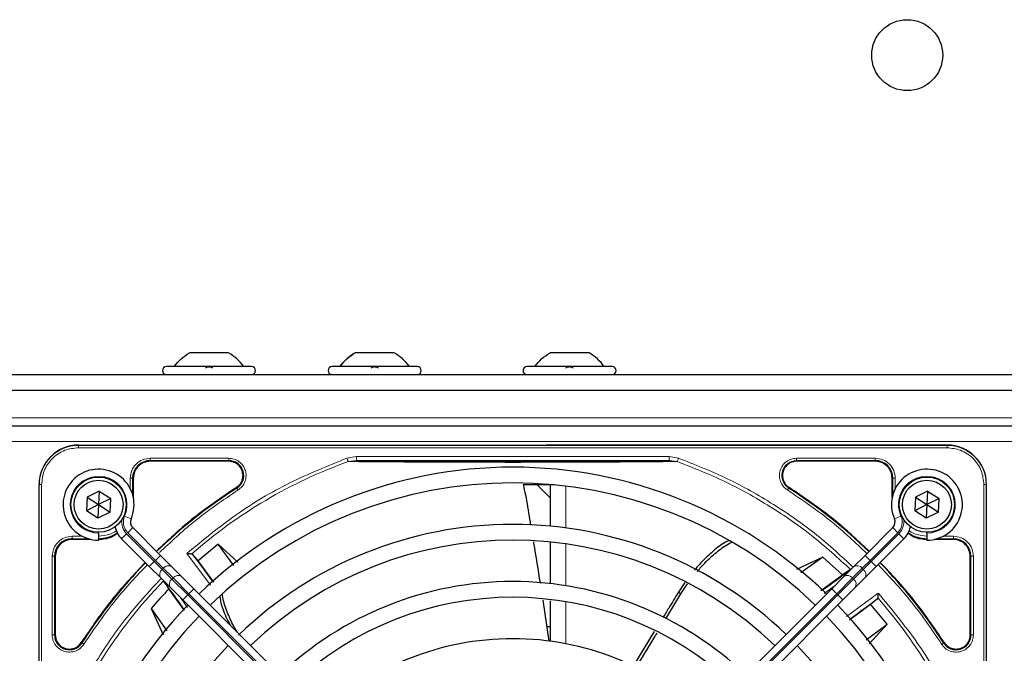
# Paper-space layout 'Blatt3' of a CAD drawing. Header units: millimetres. Extents: x 5 to 418, y 2 to 292.
# Tile 58 of 95: x 75 to 96, y 236 to 249. Entities that reach past the tile are written whole.
import ezdxf

# ---------------------------------------------------------------- set-up
doc = ezdxf.new("R2010")
doc.units = ezdxf.units.MM

psp = doc.layouts.new('Blatt3')

# ---------------------------------------------------------------- linework, layer by layer
at = {"color": 7, "linetype": 'Continuous', "lineweight": 25}
for p, q in [((79.871, 242.1329), (79.046, 242.1329)), ((83.371, 242.1329), (82.546, 242.1329)), ((87.4876, 242.1329), (86.6626, 242.1329)), ((80.3585, 241.8413), (78.5585, 241.8413)), ((83.8585, 241.8413), (82.0585, 241.8413)), ((87.9751, 241.8413), (86.1751, 241.8413)), ((53.3751, 241.6746), (135.0418, 241.6746)), ((53.7918, 241.3413), (134.6251, 241.3413)), ((54.5418, 240.5913), (133.8751, 240.5913)), ((76.7001, 240.1829), (95.0501, 240.1829)), ((95.0501, 240.1829), (86.58, 240.1829)), ((79.8771, 239.8405), (78.2168, 239.8405)), ((93.5335, 239.8405), (91.8731, 239.8405)), ((77.8593, 239.4829), (77.8593, 239.0781)), ((93.891, 239.0781), (93.891, 239.4829)), ((75.8668, 220.9996), (75.8668, 239.3496)), ((86.7501, 239.3413), (86.0925, 239.3413)), ((86.6626, 239.0704), (86.3918, 239.3413)), ((95.8835, 220.9996), (95.8835, 239.3496)), ((76.883, 239.0817), (76.868, 238.7934)), ((77.1401, 239.2129), (76.883, 239.0817)), ((76.883, 239.0817), (77.1251, 238.9246)), ((77.1401, 239.2129), (77.1251, 238.9246)), ((77.3823, 239.0558), (77.1251, 238.9246)), ((77.1401, 239.2129), (77.3823, 239.0558)), ((77.3673, 238.7675), (77.3823, 239.0558)), ((94.383, 239.0817), (94.368, 238.7934)), ((94.6401, 239.2129), (94.383, 239.0817)), ((94.383, 239.0817), (94.6251, 238.9246)), ((94.6401, 239.2129), (94.6251, 238.9246)), ((94.8823, 239.0558), (94.6251, 238.9246)), ((94.6401, 239.2129), (94.8823, 239.0558)), ((94.8673, 238.7675), (94.8823, 239.0558)), ((77.1251, 238.9246), (76.868, 238.7934)), ((77.1251, 238.9246), (77.1102, 238.6363)), ((77.1251, 238.9246), (77.3673, 238.7675)), ((94.6251, 238.9246), (94.368, 238.7934)), ((94.6251, 238.9246), (94.6102, 238.6363)), ((94.6251, 238.9246), (94.8673, 238.7675)), ((77.1102, 238.6363), (76.868, 238.7934)), ((77.3673, 238.7675), (77.1102, 238.6363)), ((94.6102, 238.6363), (94.368, 238.7934)), ((94.8673, 238.7675), (94.6102, 238.6363)), ((77.8468, 238.4387), (78.432, 237.8534)), ((93.9035, 238.4387), (93.3182, 237.8534)), ((76.9717, 238.1905), (76.5668, 238.1905)), ((77.1251, 238.3246), (77.1251, 238.3413)), ((77.1251, 238.3246), (77.1251, 238.1746)), ((78.1963, 237.6177), (77.6111, 238.203)), ((93.5539, 237.6177), (94.1392, 238.203)), ((94.6251, 238.3246), (94.6251, 238.3413)), ((94.6251, 238.3246), (94.6251, 238.1746)), ((95.1835, 238.1905), (94.7786, 238.1905)), ((79.6529, 238.0879), (79.2296, 237.7358)), ((80.067, 237.7072), (79.6529, 238.0879)), ((79.981, 237.64), (79.6529, 238.0879)), ((76.2093, 237.8329), (76.2093, 236.1726)), ((78.432, 237.8534), (78.6737, 237.6118)), ((79.1108, 237.8793), (79.0965, 237.886)), ((79.2296, 237.7358), (79.1108, 237.8793)), ((92.429, 237.8155), (91.8729, 237.557)), ((92.429, 237.8155), (91.9607, 237.4848)), ((92.8443, 237.4386), (92.429, 237.8155)), ((93.3182, 237.8534), (93.0766, 237.6118)), ((95.541, 236.1726), (95.541, 237.8329)), ((78.438, 237.376), (78.1963, 237.6177)), ((78.6737, 237.6118), (78.8791, 237.4064)), ((79.558, 237.2856), (79.2296, 237.7358)), ((93.0766, 237.6118), (92.8712, 237.4064)), ((93.3123, 237.376), (93.5539, 237.6177)), ((78.6434, 237.1707), (78.438, 237.376)), ((78.8791, 237.4064), (79.1374, 237.148)), ((92.3856, 237.1092), (92.8443, 237.4386)), ((92.8712, 237.4064), (92.6129, 237.148)), ((93.0001, 237.5471), (92.8443, 237.4386)), ((93.1069, 237.1707), (93.3123, 237.376)), ((78.5027, 237.2996), (78.6111, 237.1438)), ((78.9406, 236.685), (78.6111, 237.1438)), ((78.9017, 236.9123), (78.6434, 237.1707)), ((79.1374, 237.148), (84.7894, 231.4961)), ((92.6129, 237.148), (86.9609, 231.4961)), ((89.514, 237.2815), (89.3744, 237.0774)), ((89.4238, 237.0422), (89.5673, 237.2502)), ((92.8486, 236.9123), (93.1069, 237.1707)), ((89.1057, 236.5128), (89.4238, 237.0422)), ((93.4364, 236.8202), (93.5798, 236.939)), ((93.5798, 236.939), (93.5865, 236.9532)), ((78.2343, 236.7285), (78.4927, 236.1724)), ((78.2343, 236.7285), (78.5649, 236.2602)), ((84.5536, 231.2604), (78.9017, 236.9123)), ((86.5092, 236.9076), (86.6346, 236.0398)), ((87.1966, 231.2604), (92.8486, 236.9123)), ((92.9862, 236.4918), (93.4364, 236.8202)), ((93.7884, 236.3968), (93.4364, 236.8202)), ((86.6626, 236.3413), (86.591, 236.3413)), ((93.3406, 236.0687), (93.7884, 236.3968)), ((93.4077, 235.9827), (93.7884, 236.3968)), ((88.8653, 236.2411), (88.4061, 235.4919))]:
    psp.add_line(p, q, dxfattribs=at)
at = {"color": 7, "linetype": 'Continuous', "lineweight": 18}
for p, q in [((133.9585, 240.7579), (54.4585, 240.7579)), ((54.5418, 240.2579), (133.8751, 240.2579)), ((76.7001, 240.1776), (76.7001, 240.1829)), ((95.0501, 240.1776), (76.7001, 240.1776)), ((76.7001, 240.1278), (76.7001, 240.1776)), ((95.0501, 240.1278), (76.7001, 240.1278)), ((95.0501, 240.1829), (95.0501, 240.1776)), ((95.0501, 240.1278), (95.0501, 240.1776)), ((78.2168, 239.9054), (79.8771, 239.9054)), ((78.2168, 239.8555), (79.8771, 239.8555)), ((78.2168, 239.8405), (78.2168, 239.8555)), ((79.8771, 239.8405), (79.8771, 239.8555)), ((82.3722, 239.9067), (82.5741, 239.9398)), ((82.3978, 239.835), (82.5741, 239.8565)), ((82.5741, 239.9398), (89.1762, 239.9398)), ((82.5741, 239.8565), (89.1762, 239.8565)), ((89.1762, 239.9398), (89.3775, 239.9069)), ((89.1762, 239.8565), (89.352, 239.8351)), ((91.8731, 239.9054), (93.5334, 239.9054)), ((91.8731, 239.8555), (93.5335, 239.8555)), ((91.8731, 239.8405), (91.8731, 239.8555)), ((93.5335, 239.8405), (93.5335, 239.8555)), ((77.7944, 239.2632), (77.7944, 239.4828)), ((77.8443, 239.1375), (77.8443, 239.4829)), ((77.8593, 239.4829), (77.8443, 239.4829)), ((93.891, 239.4829), (93.906, 239.4829)), ((93.906, 239.4829), (93.906, 239.1375)), ((93.9559, 239.4829), (93.9559, 239.2632)), ((75.8668, 239.3496), (75.8721, 239.3496)), ((75.8721, 239.3496), (75.8721, 220.9996)), ((75.922, 239.3496), (75.8721, 239.3496)), ((75.922, 239.3496), (75.922, 220.9996)), ((80.0466, 239.2767), (80.0385, 239.2893)), ((86.996, 239.3145), (86.996, 238.4322)), ((91.7118, 239.2893), (91.7037, 239.2767)), ((95.8283, 220.9996), (95.8283, 239.3496)), ((95.8283, 239.3496), (95.8781, 239.3496)), ((95.8781, 220.9996), (95.8781, 239.3496)), ((95.8781, 239.3496), (95.8835, 239.3496)), ((77.6746, 238.6837), (77.812, 238.6234)), ((94.0756, 238.6837), (93.9383, 238.6234)), ((77.7407, 238.3326), (77.8468, 238.4387)), ((94.0095, 238.3326), (93.9035, 238.4387)), ((76.5668, 238.2554), (76.7865, 238.2554)), ((76.5668, 238.2055), (76.9122, 238.2055)), ((76.5668, 238.1905), (76.5668, 238.2055)), ((77.6111, 238.203), (77.7172, 238.309)), ((77.7172, 238.309), (78.3024, 237.7238)), ((78.326, 237.7474), (77.7407, 238.3326)), ((93.4243, 237.7474), (94.0095, 238.3326)), ((94.0331, 238.309), (93.4479, 237.7238)), ((94.1392, 238.203), (94.0331, 238.309)), ((94.838, 238.2055), (95.1835, 238.2055)), ((94.9637, 238.2554), (95.1834, 238.2554)), ((95.1835, 238.1905), (95.1835, 238.2055)), ((86.996, 238.0957), (86.996, 237.2109)), ((76.1444, 236.1726), (76.1444, 237.8329)), ((76.1943, 236.1726), (76.1943, 237.8329)), ((76.2093, 237.8329), (76.1943, 237.8329)), ((78.326, 237.7474), (78.432, 237.8534)), ((79.49, 237.2247), (78.9926, 237.8956)), ((93.4243, 237.7474), (93.3182, 237.8534)), ((95.541, 237.8329), (95.556, 237.8329)), ((95.556, 237.8329), (95.556, 236.1726)), ((95.6059, 237.8329), (95.6059, 236.1726)), ((78.1963, 237.6177), (78.3024, 237.7238)), ((78.3024, 237.7238), (78.326, 237.7474)), ((78.3024, 237.7238), (78.4691, 237.5571)), ((78.4926, 237.5807), (78.326, 237.7474)), ((78.4926, 237.5807), (78.4691, 237.5571)), ((78.4691, 237.5571), (78.6744, 237.3517)), ((78.698, 237.3753), (78.4926, 237.5807)), ((93.0523, 237.3753), (93.2576, 237.5807)), ((93.2812, 237.5571), (93.0758, 237.3517)), ((93.2576, 237.5807), (93.4243, 237.7474)), ((93.2576, 237.5807), (93.2812, 237.5571)), ((93.4479, 237.7238), (93.2812, 237.5571)), ((93.4479, 237.7238), (93.4243, 237.7474)), ((93.5539, 237.6177), (93.4479, 237.7238)), ((78.6744, 237.3517), (78.698, 237.3753)), ((78.6744, 237.3517), (79.0078, 237.0184)), ((79.0313, 237.042), (78.698, 237.3753)), ((92.7189, 237.042), (93.0523, 237.3753)), ((93.0758, 237.3517), (92.7425, 237.0184)), ((93.0758, 237.3517), (93.0523, 237.3753)), ((79.0313, 237.042), (79.1374, 237.148)), ((92.6684, 237.2035), (92.4527, 237.0455)), ((92.7189, 237.042), (92.6129, 237.148)), ((78.8462, 236.9678), (79.0043, 236.7522)), ((78.9017, 236.9123), (79.0078, 237.0184)), ((79.0313, 237.042), (79.0078, 237.0184)), ((79.0078, 237.0184), (84.6597, 231.3665)), ((84.6833, 231.39), (79.0313, 237.042)), ((87.067, 231.39), (92.7189, 237.042)), ((92.7425, 237.0184), (87.0906, 231.3665)), ((89.4238, 237.0422), (89.3745, 237.0774)), ((92.7189, 237.042), (92.7425, 237.0184)), ((92.8486, 236.9123), (92.7425, 237.0184)), ((92.9252, 236.5597), (93.5961, 237.0572)), ((86.996, 236.8732), (86.996, 235.9841)), ((76.1943, 236.1726), (76.2093, 236.1726)), ((95.541, 236.1726), (95.556, 236.1726)), ((76.7604, 236.0113), (76.7731, 236.0032)), ((94.9772, 236.0032), (94.9898, 236.0113))]:
    psp.add_line(p, q, dxfattribs=at)
at = {"color": 7, "linetype": 'Continuous', "lineweight": 25}
for centre, radius in [((94.2085, 248.4246), 0.75), ((77.1251, 238.9246), 0.5833), ((77.1251, 238.9246), 0.5167), ((94.6251, 238.9246), 0.5833), ((94.6251, 238.9246), 0.5167)]:
    psp.add_circle(centre, radius, dxfattribs=at)
for centre, radius, start, end in [((78.5585, 241.7579), 0.0833, 90, 270), ((80.3585, 241.7579), 0.0833, 270, 90), ((82.0585, 241.7579), 0.0833, 90, 270), ((83.8585, 241.7579), 0.0833, 270, 90), ((86.1751, 241.7579), 0.0833, 90, 270), ((87.9751, 241.7579), 0.0833, 270, 90), ((76.7001, 239.3496), 0.8333, 90, 180), ((95.0501, 239.3496), 0.8333, 360, 90), ((78.2168, 239.4829), 0.3725, 90, 180), ((79.8771, 239.5413), 0.3142, 302.63367, 90), ((93.5335, 239.4829), 0.3725, 360, 90), ((77.1251, 238.9246), 0.75, 336.32369, 270), ((85.8751, 230.1746), 9.5417, 90, 133.99915), ((85.8751, 230.1746), 9.5417, 46.02565, 90), ((94.6251, 238.9246), 0.75, 270, 203.67631), ((85.8751, 230.1746), 10.8083, 122.63367, 134.11645), ((85.8751, 230.1746), 9.2083, 46.03708, 133.96292), ((85.8751, 230.1746), 10.8083, 45.88355, 57.36633), ((77.9646, 238.5565), 0.1667, 156.32369, 225), ((93.7856, 238.5565), 0.1667, 315, 23.67631), ((77.9646, 238.5565), 0.5, 191.42048, 225), ((85.8751, 230.1746), 8.3333, 90, 134.02434), ((85.8751, 230.1746), 8.3333, 46.14599, 90), ((93.7856, 238.5565), 0.5, 315, 348.57951), ((76.5668, 237.8329), 0.3725, 90, 180), ((77.1168, 238.9329), 0.7275, 270, 303.67328), ((94.6335, 238.9329), 0.7275, 236.32671, 270), ((95.1835, 237.8329), 0.3725, 360, 90), ((85.8751, 230.1746), 8, 46.19375, 133.80625), ((65.9171, 227.6804), 16.676, 35.2521, 37.70462), ((85.8751, 230.1746), 10.8083, 135.88355, 147.36633), ((85.8751, 230.1746), 10.8083, 32.63367, 44.11645), ((83.3809, 250.1326), 15.8406, 304.77699, 307.39093), ((85.8751, 230.1746), 10.0666, 136.18656, 139.37912), ((65.9171, 227.6804), 15.8406, 34.77699, 37.39093), ((85.8751, 230.1746), 7.125, 90, 133.65963), ((85.8751, 230.1746), 7.125, 46.34037, 90), ((85.8751, 230.1746), 6.7917, 46.40617, 133.59383), ((83.3809, 250.1326), 16.676, 305.2521, 307.70462), ((85.8751, 230.1746), 9.5417, 136.00085, 223.99915), ((85.8751, 230.1746), 9.5417, 316.02565, 43.97435), ((85.8751, 230.1746), 9.2083, 136.03708, 223.96292), ((85.8751, 230.1746), 9.2083, 316.03708, 43.96292), ((76.5085, 236.1726), 0.3142, 180, 327.36633), ((95.2418, 236.1726), 0.3142, 212.63367, 0), ((85.8751, 230.1746), 8.3333, 136.14599, 223.85401), ((85.8751, 230.1746), 5.9167, 90, 133.65297), ((85.8751, 230.1746), 5.9167, 46.61418, 90), ((85.8751, 230.1746), 8.3333, 316.14599, 43.85401)]:
    psp.add_arc(centre, radius, start, end, dxfattribs=at)
at = {"color": 7, "linetype": 'Continuous', "lineweight": 18}
for centre, radius, start, end in [((76.7001, 239.3496), 0.828, 90, 180), ((95.0501, 239.3496), 0.828, 0, 90), ((91.8731, 239.5413), 0.3142, 90, 237.36633), ((85.8751, 230.1746), 10.2672, 109.79676, 131.31692), ((77.1251, 238.9246), 0.6, 336.32369, 270), ((94.6251, 238.9246), 0.6, 270, 203.67631), ((77.9646, 238.5565), 0.35, 170.36293, 225), ((77.9646, 238.5565), 0.3167, 156.32369, 225), ((93.7856, 238.5565), 0.3167, 315, 23.67631), ((93.7856, 238.5565), 0.35, 315, 9.63708), ((78.5496, 237.4501), 0.1339, 126.95053, 213.57825), ((78.5996, 237.5002), 0.1339, 56.42175, 143.04947), ((93.1506, 237.5002), 0.1339, 36.95053, 123.57825), ((93.2007, 237.4501), 0.1339, 326.42175, 53.04947), ((78.7549, 237.2447), 0.1339, 126.95053, 213.57825), ((78.805, 237.2948), 0.1339, 56.42175, 143.04947), ((92.9453, 237.2948), 0.1339, 36.95053, 123.57825), ((92.9954, 237.2447), 0.1339, 326.42175, 53.04947), ((85.8751, 230.1746), 10.2672, 135.92524, 160.20345), ((85.8751, 230.1746), 10.2672, 19.69498, 41.31692)]:
    psp.add_arc(centre, radius, start, end, dxfattribs=at)
at = {"color": 7, "linetype": 'Continuous', "lineweight": 25}
for points in [[(78.7251, 241.8413), (78.7703, 241.8991), (78.8605, 242.0147), (78.9841, 242.0935), (79.046, 242.1329)], [(80.1918, 241.8413), (80.1467, 241.8991), (80.0565, 242.0147), (79.9328, 242.0935), (79.871, 242.1329)], [(82.2251, 241.8413), (82.2703, 241.8991), (82.3605, 242.0147), (82.4841, 242.0935), (82.546, 242.1329)], [(83.6918, 241.8413), (83.6467, 241.8991), (83.5565, 242.0147), (83.4328, 242.0935), (83.371, 242.1329)], [(86.3418, 241.8413), (86.3869, 241.8991), (86.4772, 242.0147), (86.6008, 242.0935), (86.6626, 242.1329)], [(87.8085, 241.8413), (87.7634, 241.8991), (87.6731, 242.0147), (87.5495, 242.0935), (87.4876, 242.1329)], [(78.2168, 239.8405), (78.17, 239.8351), (78.0763, 239.8244), (77.9581, 239.7417), (77.8754, 239.6235), (77.8646, 239.5298), (77.8593, 239.4829)], [(80.1763, 239.5413), (80.1718, 239.5805), (80.1629, 239.6589), (80.0937, 239.7578), (79.9948, 239.827), (79.9164, 239.836), (79.8771, 239.8405)], [(91.8731, 239.8405), (91.8339, 239.836), (91.7555, 239.827), (91.6566, 239.7578), (91.5874, 239.6589), (91.5784, 239.5805), (91.5739, 239.5413)], [(93.891, 239.4829), (93.8856, 239.5298), (93.8749, 239.6235), (93.7922, 239.7417), (93.674, 239.8244), (93.5803, 239.8351), (93.5335, 239.8405)], [(80.0385, 239.2893), (80.0586, 239.3043), (80.0987, 239.3343), (80.142, 239.3964), (80.1709, 239.4663), (80.1745, 239.5163), (80.1763, 239.5413)], [(91.5739, 239.5413), (91.5757, 239.5163), (91.5793, 239.4663), (91.6082, 239.3964), (91.6516, 239.3343), (91.6917, 239.3043), (91.7118, 239.2893)], [(76.5668, 238.1905), (76.52, 238.1851), (76.4263, 238.1744), (76.3081, 238.0917), (76.2254, 237.9735), (76.2146, 237.8798), (76.2093, 237.8329)], [(95.541, 237.8329), (95.5356, 237.8798), (95.5249, 237.9735), (95.4422, 238.0917), (95.324, 238.1744), (95.2303, 238.1851), (95.1835, 238.1905)], [(76.2093, 236.1726), (76.2123, 236.1405), (76.2183, 236.0764), (76.2652, 235.9901), (76.3349, 235.9225), (76.423, 235.8805), (76.5197, 235.8684), (76.6149, 235.8877), (76.701, 235.9351), (76.7406, 235.9859), (76.7604, 236.0113)], [(94.9898, 236.0113), (95.0097, 235.9859), (95.0493, 235.9351), (95.1354, 235.8877), (95.2306, 235.8684), (95.3273, 235.8805), (95.4154, 235.9225), (95.485, 235.9901), (95.532, 236.0764), (95.538, 236.1405), (95.541, 236.1726)]]:
    psp.add_open_spline(points, degree=3, dxfattribs=at)
for points, knots in [([(82.546, 242.1329), (82.4841, 242.0935), (82.3605, 242.0147), (82.2703, 241.8991), (82.2251, 241.8413)], [0, 0, 0, 0, 0.5, 1, 1, 1, 1]), ([(83.6918, 241.8413), (83.6467, 241.8991), (83.5565, 242.0147), (83.4328, 242.0935), (83.371, 242.1329)], [0, 0, 0, 0, 0.5, 1, 1, 1, 1]), ([(79.3855, 241.8127), (79.388, 241.8167), (79.393, 241.8244), (79.4096, 241.8336), (79.4319, 241.8398), (79.4583, 241.842), (79.4847, 241.8398), (79.5072, 241.8337), (79.5239, 241.8245), (79.5289, 241.8167), (79.5314, 241.8127)], [0, 0, 0, 0, 0.1252217, 0.2494831, 0.3743256, 0.4990628, 0.6238964, 0.749388, 0.8744406, 1, 1, 1, 1]), ([(82.8855, 241.8127), (82.888, 241.8167), (82.893, 241.8244), (82.9096, 241.8336), (82.9319, 241.8398), (82.9583, 241.842), (82.9847, 241.8398), (83.0072, 241.8337), (83.0239, 241.8245), (83.0289, 241.8167), (83.0314, 241.8127)], [0, 0, 0, 0, 0.1252217, 0.2494831, 0.3743256, 0.4990628, 0.6238964, 0.749388, 0.8744406, 1, 1, 1, 1]), ([(87.0022, 241.8127), (87.0047, 241.8167), (87.0097, 241.8244), (87.0263, 241.8336), (87.0486, 241.8398), (87.0749, 241.842), (87.1013, 241.8398), (87.1238, 241.8337), (87.1406, 241.8245), (87.1456, 241.8167), (87.1481, 241.8127)], [0, 0, 0, 0, 0.1252217, 0.2494831, 0.3743256, 0.4990628, 0.6238964, 0.749388, 0.8744406, 1, 1, 1, 1]), ([(82.5741, 239.8565), (82.7676, 239.854), (83.1341, 239.8493), (83.6963, 239.8437), (84.194, 239.8396), (84.6525, 239.8369), (85.0812, 239.8351), (85.5276, 239.8339), (86.0345, 239.8336), (86.5727, 239.8347), (87.1263, 239.837), (87.7301, 239.8408), (88.4271, 239.8471), (88.9152, 239.8532), (89.1762, 239.8565)], [0, 0, 0, 0, 0.0996723, 0.1887309, 0.2688678, 0.3273434, 0.3895643, 0.4520047, 0.5145617, 0.5996547, 0.6762195, 0.7501682, 0.8664354, 1, 1, 1, 1]), ([(80.0385, 239.2893), (79.7155, 239.0709), (79.1157, 238.6653), (78.5891, 238.1686), (78.3461, 237.9393)], [0, 0, 0, 0, 0.5384941, 1, 1, 1, 1]), ([(86.0925, 239.3413), (86.1102, 239.2707), (86.1696, 239.0332), (86.2082, 238.7469), (86.2444, 238.5342), (86.2518, 238.491)], [0, 0, 0, 0, 0.2519344, 0.8478428, 1, 1, 1, 1]), ([(86.6626, 239.3261), (86.6626, 239.2532), (86.6626, 239.1003), (86.6626, 238.7899), (86.6626, 238.5231), (86.6626, 238.4675)], [0, 0, 0, 0, 0.4188485, 0.8788192, 1, 1, 1, 1]), ([(93.4042, 237.9393), (93.1612, 238.1686), (92.6346, 238.6653), (92.0348, 239.0709), (91.7118, 239.2893)], [0, 0, 0, 0, 0.4615059, 1, 1, 1, 1]), ([(77.1168, 238.1905), (77.2163, 238.1979), (77.3675, 238.2091), (77.4859, 238.2998), (77.5264, 238.3308)], [0, 0, 0, 0, 0.6575329, 1, 1, 1, 1]), ([(94.2239, 238.3308), (94.2644, 238.2998), (94.3828, 238.2091), (94.534, 238.1979), (94.6335, 238.1905)], [0, 0, 0, 0, 0.3424671, 1, 1, 1, 1]), ([(86.311, 238.1386), (86.3125, 238.1297), (86.3615, 237.838), (86.4075, 237.5458), (86.4521, 237.2626)], [0, 0, 0, 0, 0.0306248, 1, 1, 1, 1]), ([(86.6626, 238.132), (86.6626, 238.0894), (86.6626, 237.8495), (86.6626, 237.52), (86.6626, 237.249)], [0, 0, 0, 0, 0.17755062, 1, 1, 1, 1]), ([(90.4464, 238.1673), (90.4134, 238.152), (90.2812, 238.0909), (90.072, 237.9111), (89.8615, 237.7153), (89.7505, 237.581), (89.7169, 237.5403)], [0, 0, 0, 0, 0.1200089, 0.4811398, 0.842984, 1, 1, 1, 1]), ([(89.7713, 237.51), (89.8239, 237.5716), (89.9503, 237.7197), (90.1756, 237.9187), (90.3689, 238.0671), (90.4843, 238.1203), (90.5044, 238.1295)], [0, 0, 0, 0, 0.24433234, 0.58665408, 0.9281893, 1, 1, 1, 1]), ([(78.9926, 237.8956), (79.006, 237.8943), (79.0285, 237.8922), (79.0583, 237.8898), (79.081, 237.8875), (79.0916, 237.8864), (79.0965, 237.886)], [0, 0, 0, 0, 0.3361266, 0.5608644, 0.7960602, 1, 1, 1, 1]), ([(78.1104, 237.7036), (77.8812, 237.4606), (77.3845, 236.9341), (76.9789, 236.3343), (76.7604, 236.0113)], [0, 0, 0, 0, 0.4615059, 1, 1, 1, 1]), ([(94.9898, 236.0113), (94.7714, 236.3343), (94.3658, 236.9341), (93.8691, 237.4606), (93.6399, 237.7036)], [0, 0, 0, 0, 0.5384941, 1, 1, 1, 1]), ([(79.6879, 236.9807), (79.6919, 236.9482), (79.7093, 236.8071), (79.7903, 236.6043), (79.8737, 236.4403), (79.9032, 236.3823)], [0, 0, 0, 0, 0.1619592, 0.7032449, 1, 1, 1, 1]), ([(80.0517, 236.2337), (80.0272, 236.2742), (79.9439, 236.4116), (79.8398, 236.6579), (79.7584, 236.8834), (79.7438, 237.0056), (79.7417, 237.0236)], [0, 0, 0, 0, 0.16120633, 0.54774668, 0.93339946, 1, 1, 1, 1]), ([(89.3744, 237.0774), (89.3064, 236.9639), (89.1981, 236.7835), (89.0879, 236.6042), (89.047, 236.5376)], [0, 0, 0, 0, 0.6287686, 1, 1, 1, 1]), ([(93.5961, 237.0572), (93.5949, 237.0437), (93.5927, 237.0213), (93.5903, 236.9915), (93.588, 236.9687), (93.587, 236.9581), (93.5865, 236.9532)], [0, 0, 0, 0, 0.336126, 0.560864, 0.79606, 1, 1, 1, 1]), ([(86.6626, 236.8917), (86.6626, 236.7096), (86.6626, 236.4426), (86.6626, 236.1321), (86.6626, 236.0334)], [0, 0, 0, 0, 0.6822724, 1, 1, 1, 1]), ([(88.4676, 235.4642), (88.5998, 235.6779), (88.7533, 235.926), (88.9034, 236.1761), (88.9242, 236.2108)], [0, 0, 0, 0, 0.861195, 1, 1, 1, 1])]:
    psp.add_open_spline(points, degree=3, knots=knots, dxfattribs=at)
at = {"color": 7, "linetype": 'Continuous', "lineweight": 18}
for points, knots in [([(76.7001, 240.1278), (76.6022, 240.1174), (76.4517, 240.1014), (76.2705, 240.0044), (76.1458, 239.9039), (76.0454, 239.7793), (75.9483, 239.5981), (75.9323, 239.4475), (75.922, 239.3496)], [0, 0, 0, 0, 0.2394568, 0.3683607, 0.5, 0.6316393, 0.7605432, 1, 1, 1, 1]), ([(95.8283, 239.3496), (95.8179, 239.4475), (95.8019, 239.5981), (95.7049, 239.7793), (95.6045, 239.9039), (95.4798, 240.0044), (95.2986, 240.1014), (95.148, 240.1174), (95.0501, 240.1278)], [0, 0, 0, 0, 0.2394568, 0.3683607, 0.5, 0.6316393, 0.7605432, 1, 1, 1, 1]), ([(77.7944, 239.4828), (77.8007, 239.5382), (77.8134, 239.6489), (77.9111, 239.7886), (78.0507, 239.8863), (78.1615, 239.899), (78.2168, 239.9054)], [0, 0, 0, 0, 0.2499998, 0.4999995, 0.7499998, 1, 1, 1, 1]), ([(78.2168, 239.9054), (78.2168, 239.8991), (78.2168, 239.8864), (78.2168, 239.8702), (78.2168, 239.8586), (78.2168, 239.8565), (78.2168, 239.8555)], [0, 0, 0, 0, 0.2499974, 0.4999983, 0.7499991, 1, 1, 1, 1]), ([(78.9926, 237.8956), (79.3316, 238.1754), (80.01, 238.7353), (81.1489, 239.4129), (81.9646, 239.7422), (82.3722, 239.9067)], [0, 0, 0, 0, 0.33321428, 0.66677544, 1, 1, 1, 1]), ([(79.8771, 239.9054), (79.9151, 239.9019), (79.9931, 239.8948), (80.0995, 239.8376), (80.1822, 239.7516), (80.2323, 239.6452), (80.2474, 239.5287), (80.2241, 239.4116), (80.1654, 239.3061), (80.1036, 239.258), (80.0734, 239.2346)], [0, 0, 0, 0, 0.1217125, 0.2499998, 0.3782872, 0.4999997, 0.6217122, 0.7499998, 0.8782874, 1, 1, 1, 1]), ([(82.3978, 239.835), (82.3965, 239.8386), (82.3939, 239.8459), (82.3877, 239.8634), (82.3803, 239.8841), (82.3749, 239.8991), (82.3722, 239.9067)], [0, 0, 0, 0, 0.25, 0.5, 0.75, 1, 1, 1, 1]), ([(89.3775, 239.9069), (89.3755, 239.9013), (89.3717, 239.8907), (89.3651, 239.8723), (89.359, 239.8552), (89.3544, 239.8421), (89.3527, 239.8372), (89.352, 239.8351)], [0, 0, 0, 0, 0.1851978, 0.3532781, 0.6370716, 0.8527573, 1, 1, 1, 1]), ([(89.3775, 239.9069), (89.7233, 239.7703), (90.4168, 239.4963), (91.3925, 238.9438), (92.2913, 238.3195), (92.819, 237.8317), (93.0721, 237.5978)], [0, 0, 0, 0, 0.253873, 0.5092361, 0.7645992, 1, 1, 1, 1]), ([(91.6768, 239.2346), (91.6467, 239.258), (91.5848, 239.3061), (91.5261, 239.4116), (91.5028, 239.5287), (91.5179, 239.6452), (91.5681, 239.7515), (91.6508, 239.8375), (91.7571, 239.8948), (91.8352, 239.9019), (91.8731, 239.9054)], [0, 0, 0, 0, 0.1217127, 0.2499999, 0.378287, 0.4999997, 0.6217125, 0.7499999, 0.8782872, 1, 1, 1, 1]), ([(93.5334, 239.9054), (93.5888, 239.899), (93.6995, 239.8864), (93.8392, 239.7887), (93.9369, 239.649), (93.9496, 239.5383), (93.9559, 239.4829)], [0, 0, 0, 0, 0.2499997, 0.4999995, 0.7499997, 1, 1, 1, 1]), ([(82.3978, 239.835), (82.6004, 239.8334), (82.9822, 239.8305), (83.5695, 239.8259), (84.0438, 239.8237), (84.4105, 239.8213), (84.6828, 239.8204), (85.0338, 239.8214), (85.4639, 239.8202), (86.0189, 239.8177), (86.6058, 239.8225), (87.194, 239.8198), (87.8364, 239.8247), (88.5662, 239.828), (89.0813, 239.8327), (89.352, 239.8351)], [0, 0, 0, 0, 0.0992266, 0.1869854, 0.2680266, 0.3050007, 0.3411624, 0.3801061, 0.4467472, 0.5120558, 0.5978149, 0.6780584, 0.7487781, 0.8679482, 1, 1, 1, 1]), ([(89.352, 239.8351), (89.6895, 239.702), (90.3645, 239.4357), (91.3147, 238.9019), (92.2124, 238.2839), (92.7488, 237.7952), (93.0169, 237.5509)], [0, 0, 0, 0, 0.25, 0.5, 0.75, 1, 1, 1, 1]), ([(80.0734, 239.2346), (79.7532, 239.0183), (79.1649, 238.6209), (78.6484, 238.1341), (78.4131, 237.9123)], [0, 0, 0, 0, 0.5443291, 1, 1, 1, 1]), ([(80.0734, 239.2346), (80.07, 239.2399), (80.0632, 239.2506), (80.0545, 239.2642), (80.0482, 239.2741), (80.0471, 239.2758), (80.0466, 239.2767)], [0, 0, 0, 0, 0.2499911, 0.4999941, 0.749997, 1, 1, 1, 1]), ([(91.6768, 239.2346), (91.6802, 239.2399), (91.6871, 239.2506), (91.6958, 239.2642), (91.702, 239.2741), (91.7031, 239.2758), (91.7037, 239.2767)], [0, 0, 0, 0, 0.25000001, 0.50000001, 0.75000001, 1, 1, 1, 1]), ([(93.3582, 237.8934), (93.1161, 238.1218), (92.5929, 238.6152), (91.997, 239.0182), (91.6768, 239.2346)], [0, 0, 0, 0, 0.4628256, 1, 1, 1, 1]), ([(76.1444, 237.8329), (76.1507, 237.8882), (76.1634, 237.999), (76.2611, 238.1386), (76.4007, 238.2363), (76.5115, 238.249), (76.5668, 238.2554)], [0, 0, 0, 0, 0.2499997, 0.4999995, 0.7499997, 1, 1, 1, 1]), ([(77.1168, 238.2554), (77.2013, 238.2654), (77.3312, 238.2808), (77.4566, 238.3401), (77.4958, 238.3725), (77.4999, 238.3758)], [0, 0, 0, 0, 0.6247077, 0.9609985, 1, 1, 1, 1]), ([(94.2504, 238.3759), (94.2545, 238.3725), (94.2937, 238.3401), (94.4191, 238.2808), (94.549, 238.2654), (94.6335, 238.2554)], [0, 0, 0, 0, 0.0391304, 0.3753762, 1, 1, 1, 1]), ([(95.1834, 238.2554), (95.2387, 238.249), (95.3495, 238.2364), (95.4892, 238.1387), (95.5869, 237.999), (95.5996, 237.8883), (95.6059, 237.8329)], [0, 0, 0, 0, 0.2499998, 0.4999995, 0.7499998, 1, 1, 1, 1]), ([(95.6059, 237.8329), (95.5996, 237.8329), (95.5869, 237.8329), (95.5708, 237.8329), (95.5591, 237.8329), (95.557, 237.8329), (95.556, 237.8329)], [0, 0, 0, 0, 0.2499974, 0.4999983, 0.7499991, 1, 1, 1, 1]), ([(78.1563, 237.6577), (77.928, 237.4156), (77.4345, 236.8924), (77.0316, 236.2964), (76.8151, 235.9763)], [0, 0, 0, 0, 0.4628256, 1, 1, 1, 1]), ([(94.9351, 235.9763), (94.7187, 236.2964), (94.3158, 236.8924), (93.8223, 237.4156), (93.5939, 237.6577)], [0, 0, 0, 0, 0.5371744, 1, 1, 1, 1]), ([(78.4475, 237.3665), (78.2151, 237.1151), (77.729, 236.5891), (77.1062, 235.6923), (76.5537, 234.7168), (76.2797, 234.0234), (76.1431, 233.6777)], [0, 0, 0, 0, 0.2342192, 0.4899767, 0.7457343, 1, 1, 1, 1]), ([(93.5961, 237.0572), (93.878, 236.7154), (94.4421, 236.0314), (95.1235, 234.8824), (95.4531, 234.0593), (95.6178, 233.648)], [0, 0, 0, 0, 0.3332125, 0.6667773, 1, 1, 1, 1]), ([(76.8151, 235.9763), (76.7917, 235.9462), (76.7437, 235.8843), (76.6381, 235.8256), (76.5211, 235.8023), (76.4045, 235.8174), (76.2982, 235.8675), (76.2122, 235.9503), (76.1549, 236.0566), (76.1478, 236.1347), (76.1444, 236.1726)], [0, 0, 0, 0, 0.1217126, 0.25, 0.3782874, 0.5, 0.6217126, 0.75, 0.8782874, 1, 1, 1, 1]), ([(76.1943, 236.1726), (76.1933, 236.1726), (76.1912, 236.1726), (76.1795, 236.1726), (76.1634, 236.1726), (76.1507, 236.1726), (76.1444, 236.1726)], [0, 0, 0, 0, 0.25000199, 0.50000399, 0.75000598, 1, 1, 1, 1]), ([(95.6059, 236.1726), (95.6025, 236.1347), (95.5953, 236.0566), (95.5381, 235.9503), (95.4521, 235.8675), (95.3458, 235.8174), (95.2292, 235.8023), (95.1122, 235.8256), (95.0066, 235.8843), (94.9585, 235.9462), (94.9351, 235.9763)], [0, 0, 0, 0, 0.1217126, 0.25, 0.3782874, 0.5, 0.6217126, 0.75, 0.8782874, 1, 1, 1, 1]), ([(76.8151, 235.9763), (76.8098, 235.9797), (76.7991, 235.9865), (76.7855, 235.9952), (76.7757, 236.0015), (76.7739, 236.0026), (76.7731, 236.0032)], [0, 0, 0, 0, 0.25, 0.5, 0.75, 1, 1, 1, 1]), ([(94.9772, 236.0032), (94.9763, 236.0026), (94.9746, 236.0015), (94.9648, 235.9952), (94.9511, 235.9865), (94.9405, 235.9797), (94.9351, 235.9763)], [0, 0, 0, 0, 0.25, 0.5, 0.75, 1, 1, 1, 1])]:
    psp.add_open_spline(points, degree=3, knots=knots, dxfattribs=at)
for points in [[(79.8771, 239.9054), (79.8771, 239.8991), (79.8771, 239.8864), (79.8771, 239.8702), (79.8771, 239.8586), (79.8771, 239.8565), (79.8771, 239.8555)], [(82.5741, 239.9398), (82.5741, 239.929), (82.5741, 239.9074), (82.5741, 239.8801), (82.5741, 239.8608), (82.5741, 239.8579), (82.5741, 239.8565)], [(89.1762, 239.9398), (89.1762, 239.929), (89.1762, 239.9074), (89.1762, 239.8801), (89.1762, 239.8608), (89.1762, 239.8579), (89.1762, 239.8565)], [(91.8731, 239.9054), (91.8731, 239.8991), (91.8731, 239.8864), (91.8731, 239.8702), (91.8731, 239.8586), (91.8731, 239.8565), (91.8731, 239.8555)], [(93.5334, 239.9054), (93.5334, 239.8991), (93.5334, 239.8864), (93.5334, 239.8702), (93.5334, 239.8586), (93.5335, 239.8565), (93.5335, 239.8555)], [(77.7944, 239.4828), (77.8007, 239.4828), (77.8134, 239.4829), (77.8295, 239.4829), (77.8412, 239.4829), (77.8433, 239.4829), (77.8443, 239.4829)], [(93.9559, 239.4829), (93.9496, 239.4829), (93.9369, 239.4829), (93.9208, 239.4829), (93.9091, 239.4829), (93.907, 239.4829), (93.906, 239.4829)], [(76.5668, 238.2554), (76.5668, 238.2491), (76.5668, 238.2364), (76.5668, 238.2202), (76.5668, 238.2086), (76.5668, 238.2065), (76.5668, 238.2055)], [(95.1834, 238.2554), (95.1834, 238.2491), (95.1834, 238.2364), (95.1834, 238.2202), (95.1834, 238.2086), (95.1835, 238.2065), (95.1835, 238.2055)], [(76.1444, 237.8329), (76.1507, 237.8329), (76.1634, 237.8329), (76.1795, 237.8329), (76.1912, 237.8329), (76.1933, 237.8329), (76.1943, 237.8329)], [(95.6059, 236.1726), (95.5996, 236.1726), (95.5869, 236.1726), (95.5708, 236.1726), (95.5591, 236.1726), (95.557, 236.1726), (95.556, 236.1726)]]:
    psp.add_open_spline(points, degree=3, dxfattribs=at)

doc.saveas('drawing.dxf')
